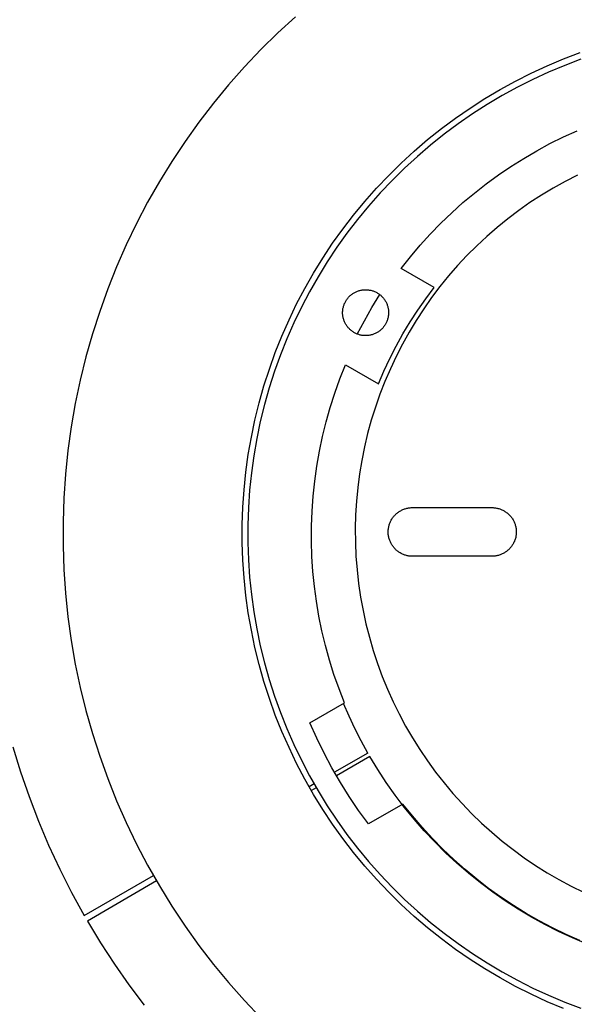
# Model space of a CAD drawing. Header units: millimetres. Extents: x 5973 to 8465, y 6091 to 7660.
# Tile 6 of 20: x 6471 to 6534, y 7240 to 7351. Entities that reach past the tile are written whole.
import ezdxf

# ---------------------------------------------------------------- set-up
doc = ezdxf.new("R2010")
doc.units = ezdxf.units.MM
doc.layers.add('Make2D$Visible$Curvas', color=7, linetype='Continuous')

msp = doc.modelspace()

# ---------------------------------------------------------------- linework, layer by layer
at = {"layer": 'Make2D$Visible$Curvas', "color": 7, "lineweight": -3, "true_color": 0xffffff}
for p, q in [((6502.13, 7351.5), (6500.15, 7349.68)), ((6500.15, 7349.68), (6498.22, 7347.79)), ((6498.22, 7347.79), (6496.37, 7345.83)), ((6532.49, 7346.74), (6534.35, 7347.45)), ((6530.64, 7345.97), (6532.49, 7346.74)), ((6534.45, 7346.7), (6532.61, 7346)), ((6496.37, 7345.83), (6494.58, 7343.81)), ((6527.05, 7344.24), (6528.83, 7345.13)), ((6528.83, 7345.13), (6530.64, 7345.97)), ((6530.79, 7345.24), (6529.01, 7344.42)), ((6532.61, 7346), (6530.79, 7345.24)), ((6525.3, 7343.28), (6527.05, 7344.24)), ((6529.01, 7344.42), (6527.25, 7343.53)), ((6494.58, 7343.81), (6492.86, 7341.74)), ((6523.58, 7342.26), (6525.3, 7343.28)), ((6527.25, 7343.53), (6525.52, 7342.59)), ((6492.86, 7341.74), (6491.22, 7339.6)), ((6521.9, 7341.18), (6523.58, 7342.26)), ((6525.52, 7342.59), (6523.83, 7341.58)), ((6520.26, 7340.05), (6521.9, 7341.18)), ((6523.83, 7341.58), (6522.17, 7340.52)), ((6491.22, 7339.6), (6489.65, 7337.41)), ((6518.66, 7338.86), (6520.26, 7340.05)), ((6522.17, 7340.52), (6520.55, 7339.4)), ((6517.1, 7337.62), (6518.66, 7338.86)), ((6520.55, 7339.4), (6518.97, 7338.23)), ((6532.47, 7337.92), (6534.02, 7338.62)), ((6489.65, 7337.41), (6488.16, 7335.16)), ((6515.58, 7336.32), (6517.1, 7337.62)), ((6518.97, 7338.23), (6517.43, 7337)), ((6530.94, 7337.16), (6532.47, 7337.92)), ((6514.11, 7334.97), (6515.58, 7336.32)), ((6517.43, 7337), (6515.94, 7335.72)), ((6527.97, 7335.5), (6529.44, 7336.36)), ((6529.44, 7336.36), (6530.94, 7337.16)), ((6488.16, 7335.16), (6486.74, 7332.87)), ((6515.94, 7335.72), (6514.49, 7334.39)), ((6526.52, 7334.59), (6527.97, 7335.5)), ((6512.69, 7333.57), (6514.11, 7334.97)), ((6514.49, 7334.39), (6513.08, 7333.01)), ((6525.11, 7333.64), (6526.52, 7334.59)), ((6486.74, 7332.87), (6485.41, 7330.53)), ((6511.31, 7332.13), (6512.69, 7333.57)), ((6513.08, 7333.01), (6511.73, 7331.59)), ((6523.73, 7332.63), (6525.11, 7333.64)), ((6509.99, 7330.63), (6511.31, 7332.13)), ((6522.39, 7331.58), (6523.73, 7332.63)), ((6508.72, 7329.09), (6509.99, 7330.63)), ((6511.73, 7331.59), (6510.42, 7330.11)), ((6521.08, 7330.49), (6522.39, 7331.58)), ((6485.41, 7330.53), (6484.16, 7328.14)), ((6510.42, 7330.11), (6509.17, 7328.6)), ((6519.82, 7329.35), (6521.08, 7330.49)), ((6507.5, 7327.51), (6508.72, 7329.09)), ((6509.17, 7328.6), (6507.97, 7327.04)), ((6518.59, 7328.16), (6519.82, 7329.35)), ((6484.16, 7328.14), (6482.99, 7325.71)), ((6506.34, 7325.89), (6507.5, 7327.51)), ((6517.4, 7326.94), (6518.59, 7328.16)), ((6507.97, 7327.04), (6506.82, 7325.44)), ((6516.26, 7325.68), (6517.4, 7326.94)), ((6482.99, 7325.71), (6481.9, 7323.24)), ((6505.23, 7324.23), (6506.34, 7325.89)), ((6506.82, 7325.44), (6505.73, 7323.8)), ((6515.16, 7324.37), (6516.26, 7325.68)), ((6504.19, 7322.53), (6505.23, 7324.23)), ((6514.1, 7323.04), (6515.16, 7324.37)), ((6481.9, 7323.24), (6480.9, 7320.74)), ((6505.73, 7323.8), (6504.7, 7322.12)), ((6517.83, 7320.88), (6514.1, 7323.04)), ((6503.2, 7320.79), (6504.19, 7322.53)), ((6504.7, 7322.12), (6503.73, 7320.41)), ((6480.9, 7320.74), (6479.99, 7318.2)), ((6502.27, 7319.03), (6503.2, 7320.79)), ((6509.18, 7320.49), (6509.26, 7320.52)), ((6509.26, 7320.52), (6509.35, 7320.54)), ((6509.35, 7320.54), (6509.43, 7320.57)), ((6509.43, 7320.57), (6509.52, 7320.59)), ((6509.52, 7320.59), (6509.61, 7320.61)), ((6509.61, 7320.61), (6509.7, 7320.62)), ((6509.7, 7320.62), (6509.79, 7320.63)), ((6509.79, 7320.63), (6509.88, 7320.64)), ((6509.88, 7320.64), (6509.97, 7320.65)), ((6509.97, 7320.65), (6510.06, 7320.65)), ((6510.06, 7320.65), (6510.15, 7320.65)), ((6510.15, 7320.65), (6510.23, 7320.64)), ((6510.23, 7320.64), (6510.32, 7320.64)), ((6510.32, 7320.64), (6510.41, 7320.63)), ((6510.41, 7320.63), (6510.5, 7320.61)), ((6510.5, 7320.61), (6510.59, 7320.6)), ((6510.59, 7320.6), (6510.68, 7320.58)), ((6510.68, 7320.58), (6510.77, 7320.56)), ((6510.77, 7320.56), (6510.85, 7320.53)), ((6510.85, 7320.53), (6510.94, 7320.5)), ((6516.88, 7319.62), (6517.83, 7320.88)), ((6503.73, 7320.41), (6502.81, 7318.67)), ((6507.83, 7319.36), (6507.88, 7319.43)), ((6507.88, 7319.43), (6507.93, 7319.51)), ((6507.93, 7319.51), (6507.98, 7319.58)), ((6507.98, 7319.58), (6508.03, 7319.65)), ((6508.03, 7319.65), (6508.09, 7319.72)), ((6508.09, 7319.72), (6508.15, 7319.79)), ((6508.15, 7319.79), (6508.21, 7319.86)), ((6508.21, 7319.86), (6508.27, 7319.92)), ((6508.27, 7319.92), (6508.34, 7319.98)), ((6508.34, 7319.98), (6508.4, 7320.04)), ((6508.4, 7320.04), (6508.47, 7320.1)), ((6508.47, 7320.1), (6508.55, 7320.15)), ((6508.55, 7320.15), (6508.62, 7320.2)), ((6508.62, 7320.2), (6508.69, 7320.25)), ((6508.69, 7320.25), (6508.77, 7320.3)), ((6508.77, 7320.3), (6508.85, 7320.34)), ((6508.85, 7320.34), (6508.93, 7320.38)), ((6508.93, 7320.38), (6509.01, 7320.42)), ((6509.01, 7320.42), (6509.09, 7320.46)), ((6509.09, 7320.46), (6509.18, 7320.49)), ((6510.79, 7318.63), (6511.69, 7320.09)), ((6510.94, 7320.5), (6511.02, 7320.47)), ((6511.02, 7320.47), (6511.1, 7320.44)), ((6511.1, 7320.44), (6511.19, 7320.4)), ((6511.19, 7320.4), (6511.27, 7320.36)), ((6511.27, 7320.36), (6511.35, 7320.32)), ((6511.35, 7320.32), (6511.42, 7320.27)), ((6511.42, 7320.27), (6511.5, 7320.23)), ((6511.5, 7320.23), (6511.57, 7320.18)), ((6511.57, 7320.18), (6511.65, 7320.12)), ((6511.65, 7320.12), (6511.72, 7320.07)), ((6511.72, 7320.07), (6511.79, 7320.01)), ((6511.79, 7320.01), (6511.85, 7319.95)), ((6511.85, 7319.95), (6511.92, 7319.89)), ((6511.92, 7319.89), (6511.98, 7319.82)), ((6511.98, 7319.82), (6512.04, 7319.76)), ((6512.04, 7319.76), (6512.1, 7319.69)), ((6512.1, 7319.69), (6512.15, 7319.62)), ((6512.15, 7319.62), (6512.2, 7319.54)), ((6512.2, 7319.54), (6512.26, 7319.47)), ((6512.26, 7319.47), (6512.3, 7319.39)), ((6515.98, 7318.33), (6516.88, 7319.62)), ((6501.41, 7317.23), (6502.27, 7319.03)), ((6502.81, 7318.67), (6501.96, 7316.9)), ((6507.49, 7318.34), (6507.51, 7318.43)), ((6507.49, 7318.25), (6507.49, 7318.34)), ((6507.51, 7318.43), (6507.52, 7318.52)), ((6507.52, 7318.52), (6507.54, 7318.61)), ((6507.54, 7318.61), (6507.56, 7318.69)), ((6507.56, 7318.69), (6507.58, 7318.78)), ((6507.58, 7318.78), (6507.61, 7318.87)), ((6507.61, 7318.87), (6507.64, 7318.95)), ((6507.64, 7318.95), (6507.67, 7319.03)), ((6507.67, 7319.03), (6507.71, 7319.12)), ((6507.71, 7319.12), (6507.75, 7319.2)), ((6507.75, 7319.2), (6507.79, 7319.28)), ((6507.79, 7319.28), (6507.83, 7319.36)), ((6509.94, 7317.14), (6510.79, 7318.63)), ((6512.3, 7319.39), (6512.35, 7319.32)), ((6512.35, 7319.32), (6512.39, 7319.24)), ((6512.39, 7319.24), (6512.43, 7319.16)), ((6512.43, 7319.16), (6512.47, 7319.08)), ((6512.47, 7319.08), (6512.5, 7318.99)), ((6512.5, 7318.99), (6512.53, 7318.91)), ((6512.53, 7318.91), (6512.56, 7318.82)), ((6512.56, 7318.82), (6512.59, 7318.74)), ((6512.59, 7318.74), (6512.61, 7318.65)), ((6512.61, 7318.65), (6512.63, 7318.56)), ((6512.63, 7318.56), (6512.64, 7318.47)), ((6512.64, 7318.47), (6512.66, 7318.39)), ((6512.66, 7318.39), (6512.67, 7318.3)), ((6512.67, 7318.3), (6512.67, 7318.21)), ((6515.12, 7317), (6515.98, 7318.33)), ((6479.99, 7318.2), (6479.17, 7315.64)), ((6500.6, 7315.4), (6501.41, 7317.23)), ((6507.48, 7318.16), (6507.49, 7318.25)), ((6507.48, 7318.07), (6507.48, 7318.16)), ((6507.48, 7317.98), (6507.48, 7318.07)), ((6507.48, 7317.89), (6507.48, 7317.98)), ((6507.49, 7317.8), (6507.48, 7317.89)), ((6507.5, 7317.71), (6507.49, 7317.8)), ((6507.51, 7317.63), (6507.5, 7317.71)), ((6507.53, 7317.54), (6507.51, 7317.63)), ((6507.55, 7317.45), (6507.53, 7317.54)), ((6507.57, 7317.36), (6507.55, 7317.45)), ((6507.6, 7317.28), (6507.57, 7317.36)), ((6507.62, 7317.19), (6507.6, 7317.28)), ((6507.66, 7317.11), (6507.62, 7317.19)), ((6512.55, 7317.23), (6512.52, 7317.15)), ((6512.57, 7317.32), (6512.55, 7317.23)), ((6512.6, 7317.41), (6512.57, 7317.32)), ((6512.62, 7317.49), (6512.6, 7317.41)), ((6512.64, 7317.58), (6512.62, 7317.49)), ((6512.65, 7317.67), (6512.64, 7317.58)), ((6512.66, 7317.76), (6512.65, 7317.67)), ((6512.67, 7317.85), (6512.66, 7317.76)), ((6512.67, 7318.21), (6512.68, 7318.12)), ((6512.68, 7317.94), (6512.67, 7317.85)), ((6512.68, 7318.12), (6512.68, 7318.03)), ((6512.68, 7318.03), (6512.68, 7317.94)), ((6501.96, 7316.9), (6501.16, 7315.1)), ((6507.69, 7317.02), (6507.66, 7317.11)), ((6507.73, 7316.94), (6507.69, 7317.02)), ((6507.77, 7316.86), (6507.73, 7316.94)), ((6507.81, 7316.78), (6507.77, 7316.86)), ((6507.85, 7316.7), (6507.81, 7316.78)), ((6507.9, 7316.63), (6507.85, 7316.7)), ((6507.95, 7316.55), (6507.9, 7316.63)), ((6508, 7316.48), (6507.95, 7316.55)), ((6508.06, 7316.41), (6508, 7316.48)), ((6508.12, 7316.34), (6508.06, 7316.41)), ((6508.18, 7316.28), (6508.12, 7316.34)), ((6508.24, 7316.21), (6508.18, 7316.28)), ((6508.3, 7316.15), (6508.24, 7316.21)), ((6508.37, 7316.09), (6508.3, 7316.15)), ((6508.44, 7316.03), (6508.37, 7316.09)), ((6509.14, 7315.63), (6509.94, 7317.14)), ((6511.75, 7316.06), (6511.68, 7316)), ((6511.82, 7316.12), (6511.75, 7316.06)), ((6511.88, 7316.18), (6511.82, 7316.12)), ((6511.95, 7316.24), (6511.88, 7316.18)), ((6512.01, 7316.31), (6511.95, 7316.24)), ((6512.07, 7316.38), (6512.01, 7316.31)), ((6512.12, 7316.45), (6512.07, 7316.38)), ((6512.18, 7316.52), (6512.12, 7316.45)), ((6512.23, 7316.59), (6512.18, 7316.52)), ((6512.28, 7316.67), (6512.23, 7316.59)), ((6512.33, 7316.74), (6512.28, 7316.67)), ((6512.37, 7316.82), (6512.33, 7316.74)), ((6512.41, 7316.9), (6512.37, 7316.82)), ((6512.45, 7316.98), (6512.41, 7316.9)), ((6512.48, 7317.06), (6512.45, 7316.98)), ((6512.52, 7317.15), (6512.48, 7317.06)), ((6514.31, 7315.65), (6515.12, 7317)), ((6479.17, 7315.64), (6478.43, 7313.04)), ((6499.86, 7313.55), (6500.6, 7315.4)), ((6501.16, 7315.1), (6500.44, 7313.27)), ((6508.51, 7315.98), (6508.44, 7316.03)), ((6508.58, 7315.92), (6508.51, 7315.98)), ((6508.66, 7315.87), (6508.58, 7315.92)), ((6508.73, 7315.82), (6508.66, 7315.87)), ((6508.81, 7315.78), (6508.73, 7315.82)), ((6508.89, 7315.74), (6508.81, 7315.78)), ((6508.97, 7315.7), (6508.89, 7315.74)), ((6509.05, 7315.66), (6508.97, 7315.7)), ((6509.14, 7315.63), (6509.05, 7315.66)), ((6509.22, 7315.6), (6509.14, 7315.63)), ((6509.3, 7315.57), (6509.22, 7315.6)), ((6509.39, 7315.54), (6509.3, 7315.57)), ((6509.48, 7315.52), (6509.39, 7315.54)), ((6509.57, 7315.5), (6509.48, 7315.52)), ((6509.65, 7315.48), (6509.57, 7315.5)), ((6509.74, 7315.47), (6509.65, 7315.48)), ((6509.83, 7315.46), (6509.74, 7315.47)), ((6509.92, 7315.45), (6509.83, 7315.46)), ((6510.01, 7315.45), (6509.92, 7315.45)), ((6510.1, 7315.45), (6510.01, 7315.45)), ((6510.19, 7315.45), (6510.1, 7315.45)), ((6510.28, 7315.46), (6510.19, 7315.45)), ((6510.37, 7315.47), (6510.28, 7315.46)), ((6510.46, 7315.48), (6510.37, 7315.47)), ((6510.55, 7315.49), (6510.46, 7315.48)), ((6510.63, 7315.51), (6510.55, 7315.49)), ((6510.72, 7315.53), (6510.63, 7315.51)), ((6510.81, 7315.55), (6510.72, 7315.53)), ((6510.89, 7315.58), (6510.81, 7315.55)), ((6510.98, 7315.61), (6510.89, 7315.58)), ((6511.06, 7315.64), (6510.98, 7315.61)), ((6511.15, 7315.68), (6511.06, 7315.64)), ((6511.23, 7315.72), (6511.15, 7315.68)), ((6511.31, 7315.76), (6511.23, 7315.72)), ((6511.38, 7315.8), (6511.31, 7315.76)), ((6511.46, 7315.85), (6511.38, 7315.8)), ((6511.54, 7315.9), (6511.46, 7315.85)), ((6511.61, 7315.95), (6511.54, 7315.9)), ((6511.68, 7316), (6511.61, 7315.95)), ((6513.54, 7314.27), (6514.31, 7315.65)), ((6512.83, 7312.87), (6513.54, 7314.27)), ((6478.43, 7313.04), (6477.79, 7310.43)), ((6499.19, 7311.67), (6499.86, 7313.55)), ((6500.44, 7313.27), (6499.77, 7311.42)), ((6512.16, 7311.44), (6512.83, 7312.87)), ((6498.58, 7309.77), (6499.19, 7311.67)), ((6507.18, 7310.56), (6507.81, 7312.14)), ((6507.81, 7312.14), (6511.54, 7309.99)), ((6499.77, 7311.42), (6499.17, 7309.54)), ((6506.6, 7308.95), (6507.18, 7310.56)), ((6511.54, 7309.99), (6512.16, 7311.44)), ((6477.79, 7310.43), (6477.23, 7307.79)), ((6498.03, 7307.85), (6498.58, 7309.77)), ((6499.17, 7309.54), (6498.63, 7307.65)), ((6506.08, 7307.33), (6506.6, 7308.95)), ((6477.23, 7307.79), (6476.77, 7305.13)), ((6497.56, 7305.91), (6498.03, 7307.85)), ((6498.63, 7307.65), (6498.16, 7305.74)), ((6505.62, 7305.69), (6506.08, 7307.33)), ((6476.77, 7305.13), (6476.4, 7302.46)), ((6497.15, 7303.96), (6497.56, 7305.91)), ((6498.16, 7305.74), (6497.76, 7303.81)), ((6505.21, 7304.03), (6505.62, 7305.69)), ((6496.8, 7302), (6497.15, 7303.96)), ((6497.76, 7303.81), (6497.42, 7301.87)), ((6504.85, 7302.37), (6505.21, 7304.03)), ((6476.4, 7302.46), (6476.12, 7299.78)), ((6496.53, 7300.02), (6496.8, 7302)), ((6497.42, 7301.87), (6497.15, 7299.92)), ((6504.56, 7300.69), (6504.85, 7302.37)), ((6504.32, 7299), (6504.56, 7300.69)), ((6476.12, 7299.78), (6475.93, 7297.09)), ((6496.32, 7298.03), (6496.53, 7300.02)), ((6497.15, 7299.92), (6496.94, 7297.97)), ((6504.14, 7297.31), (6504.32, 7299)), ((6496.18, 7296.04), (6496.32, 7298.03)), ((6496.94, 7297.97), (6496.81, 7296)), ((6504.02, 7295.6), (6504.14, 7297.31)), ((6475.93, 7297.09), (6475.84, 7294.4)), ((6496.11, 7294.05), (6496.18, 7296.04)), ((6496.81, 7296), (6496.74, 7294.03)), ((6503.95, 7293.9), (6504.02, 7295.6)), ((6475.84, 7294.4), (6475.84, 7291.7)), ((6496.11, 7292.05), (6496.11, 7294.05)), ((6496.74, 7294.03), (6496.74, 7292.07)), ((6503.95, 7292.2), (6503.95, 7293.9)), ((6475.84, 7291.7), (6475.93, 7289.01)), ((6496.18, 7290.06), (6496.11, 7292.05)), ((6496.74, 7292.07), (6496.81, 7290.1)), ((6504, 7290.49), (6503.95, 7292.2)), ((6504.11, 7288.79), (6504, 7290.49)), ((6496.32, 7288.07), (6496.18, 7290.06)), ((6496.81, 7290.1), (6496.94, 7288.14)), ((6475.93, 7289.01), (6476.12, 7286.32)), ((6504.28, 7287.1), (6504.11, 7288.79)), ((6496.53, 7286.08), (6496.32, 7288.07)), ((6496.94, 7288.14), (6497.15, 7286.18)), ((6476.12, 7286.32), (6476.4, 7283.64)), ((6496.8, 7284.11), (6496.53, 7286.08)), ((6497.15, 7286.18), (6497.42, 7284.23)), ((6504.51, 7285.41), (6504.28, 7287.1)), ((6504.79, 7283.73), (6504.51, 7285.41)), ((6497.15, 7282.14), (6496.8, 7284.11)), ((6497.42, 7284.23), (6497.76, 7282.29)), ((6476.4, 7283.64), (6476.77, 7280.97)), ((6505.14, 7282.06), (6504.79, 7283.73)), ((6497.56, 7280.19), (6497.15, 7282.14)), ((6497.76, 7282.29), (6498.16, 7280.36)), ((6505.54, 7280.4), (6505.14, 7282.06)), ((6476.77, 7280.97), (6477.23, 7278.31)), ((6498.03, 7278.25), (6497.56, 7280.19)), ((6498.16, 7280.36), (6498.63, 7278.45)), ((6505.99, 7278.76), (6505.54, 7280.4)), ((6477.23, 7278.31), (6477.79, 7275.67)), ((6498.58, 7276.33), (6498.03, 7278.25)), ((6498.63, 7278.45), (6499.17, 7276.56)), ((6506.5, 7277.13), (6505.99, 7278.76)), ((6507.07, 7275.52), (6506.5, 7277.13)), ((6499.19, 7274.43), (6498.58, 7276.33)), ((6499.17, 7276.56), (6499.77, 7274.69)), ((6477.79, 7275.67), (6478.43, 7273.06)), ((6507.69, 7273.94), (6507.07, 7275.52)), ((6499.86, 7272.55), (6499.19, 7274.43)), ((6499.77, 7274.69), (6500.44, 7272.83)), ((6503.78, 7271.68), (6507.69, 7273.94)), ((6508.2, 7272.43), (6507.57, 7273.87)), ((6478.43, 7273.06), (6479.17, 7270.46)), ((6500.44, 7272.83), (6501.16, 7271.01)), ((6500.6, 7270.7), (6499.86, 7272.55)), ((6504.55, 7269.95), (6503.78, 7271.68)), ((6508.87, 7271.02), (6508.2, 7272.43)), ((6479.17, 7270.46), (6479.99, 7267.9)), ((6501.41, 7268.87), (6500.6, 7270.7)), ((6501.16, 7271.01), (6501.96, 7269.2)), ((6509.58, 7269.62), (6508.87, 7271.02)), ((6505.38, 7268.24), (6504.55, 7269.95)), ((6510.33, 7268.25), (6509.58, 7269.62)), ((6470.17, 7268.96), (6471.04, 7266.13)), ((6502.27, 7267.07), (6501.41, 7268.87)), ((6501.96, 7269.2), (6502.81, 7267.43)), ((6506.27, 7266.57), (6505.38, 7268.24)), ((6510.33, 7268.25), (6506.54, 7266.09)), ((6479.99, 7267.9), (6480.9, 7265.36)), ((6503.2, 7265.31), (6502.27, 7267.07)), ((6502.81, 7267.43), (6503.73, 7265.69)), ((6510.56, 7267.86), (6506.79, 7265.67)), ((6511.46, 7266.38), (6510.56, 7267.86)), ((6471.04, 7266.13), (6472, 7263.33)), ((6507.22, 7264.93), (6506.27, 7266.57)), ((6512.41, 7264.92), (6511.46, 7266.38)), ((6480.9, 7265.36), (6481.9, 7262.86)), ((6504.19, 7263.57), (6503.2, 7265.31)), ((6503.73, 7265.69), (6504.7, 7263.98)), ((6508.22, 7263.33), (6507.22, 7264.93)), ((6513.41, 7263.5), (6512.41, 7264.92)), ((6504.24, 7264.77), (6503.68, 7264.45)), ((6504.5, 7264.33), (6503.94, 7264)), ((6504.7, 7263.98), (6505.73, 7262.3)), ((6472, 7263.33), (6473.06, 7260.56)), ((6481.9, 7262.86), (6482.99, 7260.39)), ((6505.23, 7261.87), (6504.19, 7263.57)), ((6509.28, 7261.76), (6508.22, 7263.33)), ((6514.46, 7262.12), (6513.41, 7263.5)), ((6506.34, 7260.21), (6505.23, 7261.87)), ((6505.73, 7262.3), (6506.82, 7260.66)), ((6510.39, 7260.23), (6509.28, 7261.76)), ((6514.3, 7262.49), (6510.39, 7260.23)), ((6515.37, 7261.15), (6514.3, 7262.49)), ((6515.56, 7260.77), (6514.46, 7262.12)), ((6473.06, 7260.56), (6474.21, 7257.83)), ((6482.99, 7260.39), (6484.16, 7257.96)), ((6506.82, 7260.66), (6507.97, 7259.06)), ((6516.48, 7259.86), (6515.37, 7261.15)), ((6516.71, 7259.47), (6515.56, 7260.77)), ((6507.5, 7258.59), (6506.34, 7260.21)), ((6517.63, 7258.6), (6516.48, 7259.86)), ((6517.9, 7258.2), (6516.71, 7259.47)), ((6508.72, 7257.01), (6507.5, 7258.59)), ((6507.97, 7259.06), (6509.17, 7257.5)), ((6518.82, 7257.39), (6517.63, 7258.6)), ((6519.13, 7256.98), (6517.9, 7258.2)), ((6474.21, 7257.83), (6475.46, 7255.14)), ((6484.16, 7257.96), (6485.41, 7255.57)), ((6509.17, 7257.5), (6510.42, 7255.99)), ((6520.06, 7256.21), (6518.82, 7257.39)), ((6509.99, 7255.47), (6508.72, 7257.01)), ((6510.42, 7255.99), (6511.73, 7254.51)), ((6520.4, 7255.8), (6519.13, 7256.98)), ((6521.33, 7255.08), (6520.06, 7256.21)), ((6475.46, 7255.14), (6476.8, 7252.5)), ((6485.41, 7255.57), (6486.74, 7253.23)), ((6511.31, 7253.98), (6509.99, 7255.47)), ((6521.72, 7254.66), (6520.4, 7255.8)), ((6522.65, 7253.99), (6521.33, 7255.08)), ((6478.22, 7249.9), (6486.07, 7254.39)), ((6486.42, 7253.79), (6478.61, 7249.23)), ((6512.69, 7252.53), (6511.31, 7253.98)), ((6511.73, 7254.51), (6513.08, 7253.09)), ((6523.07, 7253.57), (6521.72, 7254.66)), ((6524, 7252.95), (6522.65, 7253.99)), ((6486.74, 7253.23), (6488.16, 7250.94)), ((6513.08, 7253.09), (6514.49, 7251.71)), ((6524.46, 7252.53), (6523.07, 7253.57)), ((6525.38, 7251.96), (6524, 7252.95)), ((6476.8, 7252.5), (6478.22, 7249.9)), ((6514.11, 7251.13), (6512.69, 7252.53)), ((6514.49, 7251.71), (6515.94, 7250.38)), ((6525.89, 7251.53), (6524.46, 7252.53)), ((6526.8, 7251.01), (6525.38, 7251.96)), ((6527.35, 7250.59), (6525.89, 7251.53)), ((6488.16, 7250.94), (6489.65, 7248.69)), ((6515.58, 7249.78), (6514.11, 7251.13)), ((6515.94, 7250.38), (6517.43, 7249.1)), ((6528.25, 7250.11), (6526.8, 7251.01)), ((6528.84, 7249.7), (6527.35, 7250.59)), ((6517.1, 7248.48), (6515.58, 7249.78)), ((6529.73, 7249.27), (6528.25, 7250.11)), ((6530.36, 7248.86), (6528.84, 7249.7)), ((6531.23, 7248.47), (6529.73, 7249.27)), ((6478.61, 7249.23), (6480.09, 7246.78)), ((6489.65, 7248.69), (6491.22, 7246.5)), ((6518.66, 7247.24), (6517.1, 7248.48)), ((6517.43, 7249.1), (6518.97, 7247.87)), ((6531.91, 7248.07), (6530.36, 7248.86)), ((6532.77, 7247.73), (6531.23, 7248.47)), ((6520.26, 7246.05), (6518.66, 7247.24)), ((6518.97, 7247.87), (6520.55, 7246.7)), ((6533.49, 7247.34), (6531.91, 7248.07)), ((6534.32, 7247.04), (6532.77, 7247.73)), ((6535.09, 7246.67), (6533.49, 7247.34)), ((6480.09, 7246.78), (6481.66, 7244.38)), ((6491.22, 7246.5), (6492.86, 7244.36)), ((6521.9, 7244.92), (6520.26, 7246.05)), ((6520.55, 7246.7), (6522.17, 7245.58)), ((6523.58, 7243.84), (6521.9, 7244.92)), ((6522.17, 7245.58), (6523.83, 7244.52)), ((6481.66, 7244.38), (6483.3, 7242.03)), ((6492.86, 7244.36), (6494.58, 7242.29)), ((6525.3, 7242.82), (6523.58, 7243.84)), ((6523.83, 7244.52), (6525.52, 7243.51)), ((6527.05, 7241.86), (6525.3, 7242.82)), ((6525.52, 7243.51), (6527.25, 7242.57)), ((6483.3, 7242.03), (6485.02, 7239.73)), ((6494.58, 7242.29), (6496.37, 7240.27)), ((6528.83, 7240.97), (6527.05, 7241.86)), ((6527.25, 7242.57), (6529.01, 7241.68)), ((6529.01, 7241.68), (6530.79, 7240.86)), ((6530.64, 7240.13), (6528.83, 7240.97)), ((6530.79, 7240.86), (6532.61, 7240.1)), ((6496.37, 7240.27), (6498.22, 7238.31)), ((6532.49, 7239.36), (6530.64, 7240.13)), ((6532.61, 7240.1), (6534.45, 7239.4))]:
    msp.add_line(p, q, dxfattribs=at)
at = {"layer": 'Make2D$Visible$Curvas', "color": 7, "lineweight": -3, "true_color": 0xf4f4f4}
for p, q in [((6532.66, 7332.9), (6531.31, 7332.14)), ((6534.04, 7333.61), (6532.66, 7332.9)), ((6531.31, 7332.14), (6529.98, 7331.34)), ((6529.98, 7331.34), (6528.68, 7330.49)), ((6527.4, 7329.59), (6526.16, 7328.66)), ((6528.68, 7330.49), (6527.4, 7329.59)), ((6526.16, 7328.66), (6524.96, 7327.68)), ((6524.96, 7327.68), (6523.79, 7326.66)), ((6523.79, 7326.66), (6522.65, 7325.6)), ((6522.65, 7325.6), (6521.55, 7324.5)), ((6521.55, 7324.5), (6520.49, 7323.37)), ((6520.49, 7323.37), (6519.47, 7322.2)), ((6519.47, 7322.2), (6518.49, 7320.99)), ((6518.49, 7320.99), (6517.55, 7319.75)), ((6517.55, 7319.75), (6516.66, 7318.48)), ((6516.66, 7318.48), (6515.81, 7317.18)), ((6515.81, 7317.18), (6515.01, 7315.85)), ((6515.01, 7315.85), (6514.25, 7314.49)), ((6514.25, 7314.49), (6513.54, 7313.11)), ((6513.54, 7313.11), (6512.88, 7311.71)), ((6512.88, 7311.71), (6512.26, 7310.28)), ((6512.26, 7310.28), (6511.7, 7308.83)), ((6511.7, 7308.83), (6511.19, 7307.37)), ((6511.19, 7307.37), (6510.72, 7305.88)), ((6510.72, 7305.88), (6510.31, 7304.38)), ((6510.31, 7304.38), (6509.95, 7302.87)), ((6509.95, 7302.87), (6509.65, 7301.35)), ((6509.65, 7301.35), (6509.39, 7299.82)), ((6509.39, 7299.82), (6509.19, 7298.28)), ((6509.19, 7298.28), (6509.04, 7296.73)), ((6509.04, 7296.73), (6508.95, 7295.18)), ((6508.95, 7295.18), (6508.91, 7293.63)), ((6513.14, 7294.84), (6513.19, 7294.91)), ((6513.19, 7294.91), (6513.25, 7294.99)), ((6513.25, 7294.99), (6513.31, 7295.06)), ((6513.31, 7295.06), (6513.38, 7295.13)), ((6513.38, 7295.13), (6513.44, 7295.2)), ((6513.44, 7295.2), (6513.51, 7295.26)), ((6513.51, 7295.26), (6513.58, 7295.33)), ((6513.58, 7295.33), (6513.65, 7295.39)), ((6513.65, 7295.39), (6513.73, 7295.45)), ((6513.73, 7295.45), (6513.81, 7295.5)), ((6513.81, 7295.5), (6513.88, 7295.56)), ((6513.88, 7295.56), (6513.96, 7295.61)), ((6513.96, 7295.61), (6514.05, 7295.65)), ((6514.05, 7295.65), (6514.13, 7295.7)), ((6514.13, 7295.7), (6514.22, 7295.74)), ((6514.22, 7295.74), (6514.3, 7295.78)), ((6514.3, 7295.78), (6514.39, 7295.82)), ((6514.39, 7295.82), (6514.48, 7295.85)), ((6514.48, 7295.85), (6514.57, 7295.88)), ((6514.57, 7295.88), (6514.66, 7295.91)), ((6514.66, 7295.91), (6514.75, 7295.93)), ((6514.75, 7295.93), (6514.85, 7295.95)), ((6514.85, 7295.95), (6514.94, 7295.97)), ((6514.94, 7295.97), (6515.03, 7295.98)), ((6515.03, 7295.98), (6515.13, 7295.99)), ((6515.13, 7295.99), (6515.22, 7296)), ((6515.22, 7296), (6515.32, 7296)), ((6515.32, 7296), (6515.41, 7296)), ((6515.41, 7296), (6524.41, 7296)), ((6524.41, 7296), (6524.5, 7296)), ((6524.5, 7296), (6524.6, 7295.99)), ((6524.6, 7295.99), (6524.69, 7295.99)), ((6524.69, 7295.99), (6524.78, 7295.97)), ((6524.78, 7295.97), (6524.88, 7295.96)), ((6524.88, 7295.96), (6524.97, 7295.94)), ((6524.97, 7295.94), (6525.06, 7295.92)), ((6525.06, 7295.92), (6525.15, 7295.89)), ((6525.15, 7295.89), (6525.25, 7295.86)), ((6525.25, 7295.86), (6525.33, 7295.83)), ((6525.33, 7295.83), (6525.42, 7295.8)), ((6525.42, 7295.8), (6525.51, 7295.76)), ((6525.51, 7295.76), (6525.6, 7295.72)), ((6525.6, 7295.72), (6525.68, 7295.68)), ((6525.68, 7295.68), (6525.76, 7295.63)), ((6525.76, 7295.63), (6525.84, 7295.58)), ((6525.84, 7295.58), (6525.92, 7295.53)), ((6525.92, 7295.53), (6526, 7295.47)), ((6526, 7295.47), (6526.08, 7295.42)), ((6526.08, 7295.42), (6526.15, 7295.36)), ((6526.15, 7295.36), (6526.22, 7295.3)), ((6526.22, 7295.3), (6526.29, 7295.23)), ((6526.29, 7295.23), (6526.36, 7295.16)), ((6526.36, 7295.16), (6526.42, 7295.09)), ((6526.42, 7295.09), (6526.49, 7295.02)), ((6526.49, 7295.02), (6526.55, 7294.95)), ((6526.55, 7294.95), (6526.6, 7294.87)), ((6512.67, 7293.7), (6512.69, 7293.8)), ((6512.69, 7293.8), (6512.71, 7293.89)), ((6512.71, 7293.89), (6512.74, 7293.98)), ((6512.74, 7293.98), (6512.76, 7294.07)), ((6512.76, 7294.07), (6512.79, 7294.16)), ((6512.79, 7294.16), (6512.82, 7294.25)), ((6512.82, 7294.25), (6512.86, 7294.34)), ((6512.86, 7294.34), (6512.9, 7294.43)), ((6512.9, 7294.43), (6512.94, 7294.51)), ((6512.94, 7294.51), (6512.99, 7294.59)), ((6512.99, 7294.59), (6513.03, 7294.68)), ((6513.03, 7294.68), (6513.08, 7294.76)), ((6513.08, 7294.76), (6513.14, 7294.84)), ((6526.6, 7294.87), (6526.66, 7294.8)), ((6526.66, 7294.8), (6526.71, 7294.72)), ((6526.71, 7294.72), (6526.76, 7294.63)), ((6526.76, 7294.63), (6526.81, 7294.55)), ((6526.81, 7294.55), (6526.85, 7294.47)), ((6526.85, 7294.47), (6526.89, 7294.38)), ((6526.89, 7294.38), (6526.93, 7294.29)), ((6526.93, 7294.29), (6526.96, 7294.21)), ((6526.96, 7294.21), (6526.99, 7294.12)), ((6526.99, 7294.12), (6527.02, 7294.03)), ((6527.02, 7294.03), (6527.05, 7293.93)), ((6527.05, 7293.93), (6527.07, 7293.84)), ((6527.07, 7293.84), (6527.09, 7293.75)), ((6508.91, 7293.63), (6508.92, 7292.07)), ((6512.64, 7293.42), (6512.65, 7293.51)), ((6512.64, 7293.32), (6512.64, 7293.42)), ((6512.64, 7293.23), (6512.64, 7293.32)), ((6512.64, 7293.14), (6512.64, 7293.23)), ((6512.65, 7293.04), (6512.64, 7293.14)), ((6512.65, 7293.51), (6512.66, 7293.61)), ((6512.65, 7292.95), (6512.65, 7293.04)), ((6512.67, 7292.85), (6512.65, 7292.95)), ((6512.66, 7293.61), (6512.67, 7293.7)), ((6512.68, 7292.76), (6512.67, 7292.85)), ((6512.7, 7292.66), (6512.68, 7292.76)), ((6527.08, 7292.71), (6527.06, 7292.62)), ((6527.09, 7292.8), (6527.08, 7292.71)), ((6527.09, 7293.75), (6527.1, 7293.65)), ((6527.11, 7292.9), (6527.09, 7292.8)), ((6527.1, 7293.65), (6527.11, 7293.56)), ((6527.11, 7293.56), (6527.12, 7293.47)), ((6527.12, 7292.99), (6527.11, 7292.9)), ((6527.12, 7293.47), (6527.13, 7293.37)), ((6527.13, 7293.09), (6527.12, 7292.99)), ((6527.13, 7293.37), (6527.13, 7293.28)), ((6527.13, 7293.28), (6527.13, 7293.18)), ((6527.13, 7293.18), (6527.13, 7293.09)), ((6508.92, 7292.07), (6508.99, 7290.52)), ((6512.72, 7292.57), (6512.7, 7292.66)), ((6512.75, 7292.48), (6512.72, 7292.57)), ((6512.78, 7292.39), (6512.75, 7292.48)), ((6512.81, 7292.3), (6512.78, 7292.39)), ((6512.84, 7292.21), (6512.81, 7292.3)), ((6512.88, 7292.13), (6512.84, 7292.21)), ((6512.92, 7292.04), (6512.88, 7292.13)), ((6512.96, 7291.95), (6512.92, 7292.04)), ((6513.01, 7291.87), (6512.96, 7291.95)), ((6513.06, 7291.79), (6513.01, 7291.87)), ((6513.11, 7291.71), (6513.06, 7291.79)), ((6513.16, 7291.63), (6513.11, 7291.71)), ((6513.22, 7291.56), (6513.16, 7291.63)), ((6526.57, 7291.59), (6526.52, 7291.52)), ((6526.63, 7291.67), (6526.57, 7291.59)), ((6526.68, 7291.75), (6526.63, 7291.67)), ((6526.73, 7291.83), (6526.68, 7291.75)), ((6526.78, 7291.91), (6526.73, 7291.83)), ((6526.83, 7292), (6526.78, 7291.91)), ((6526.87, 7292.08), (6526.83, 7292)), ((6526.91, 7292.17), (6526.87, 7292.08)), ((6526.94, 7292.26), (6526.91, 7292.17)), ((6526.98, 7292.34), (6526.94, 7292.26)), ((6527.01, 7292.43), (6526.98, 7292.34)), ((6527.03, 7292.53), (6527.01, 7292.43)), ((6527.06, 7292.62), (6527.03, 7292.53)), ((6508.99, 7290.52), (6509.11, 7288.97)), ((6513.28, 7291.48), (6513.22, 7291.56)), ((6513.34, 7291.41), (6513.28, 7291.48)), ((6513.41, 7291.34), (6513.34, 7291.41)), ((6513.48, 7291.28), (6513.41, 7291.34)), ((6513.55, 7291.21), (6513.48, 7291.28)), ((6513.62, 7291.15), (6513.55, 7291.21)), ((6513.69, 7291.09), (6513.62, 7291.15)), ((6513.77, 7291.03), (6513.69, 7291.09)), ((6513.84, 7290.98), (6513.77, 7291.03)), ((6513.92, 7290.92), (6513.84, 7290.98)), ((6514, 7290.88), (6513.92, 7290.92)), ((6514.09, 7290.83), (6514, 7290.88)), ((6514.17, 7290.79), (6514.09, 7290.83)), ((6514.26, 7290.75), (6514.17, 7290.79)), ((6514.35, 7290.71), (6514.26, 7290.75)), ((6514.43, 7290.67), (6514.35, 7290.71)), ((6514.52, 7290.64), (6514.43, 7290.67)), ((6514.61, 7290.61), (6514.52, 7290.64)), ((6514.71, 7290.59), (6514.61, 7290.61)), ((6514.8, 7290.57), (6514.71, 7290.59)), ((6514.89, 7290.55), (6514.8, 7290.57)), ((6514.98, 7290.53), (6514.89, 7290.55)), ((6515.08, 7290.52), (6514.98, 7290.53)), ((6515.17, 7290.51), (6515.08, 7290.52)), ((6515.27, 7290.51), (6515.17, 7290.51)), ((6515.36, 7290.5), (6515.27, 7290.51)), ((6524.36, 7290.5), (6515.36, 7290.5)), ((6524.45, 7290.5), (6524.36, 7290.5)), ((6524.55, 7290.51), (6524.45, 7290.5)), ((6524.64, 7290.52), (6524.55, 7290.51)), ((6524.74, 7290.53), (6524.64, 7290.52)), ((6524.83, 7290.54), (6524.74, 7290.53)), ((6524.92, 7290.56), (6524.83, 7290.54)), ((6525.02, 7290.58), (6524.92, 7290.56)), ((6525.11, 7290.6), (6525.02, 7290.58)), ((6525.2, 7290.63), (6525.11, 7290.6)), ((6525.29, 7290.66), (6525.2, 7290.63)), ((6525.38, 7290.69), (6525.29, 7290.66)), ((6525.47, 7290.73), (6525.38, 7290.69)), ((6525.55, 7290.76), (6525.47, 7290.73)), ((6525.64, 7290.81), (6525.55, 7290.76)), ((6525.72, 7290.85), (6525.64, 7290.81)), ((6525.8, 7290.9), (6525.72, 7290.85)), ((6525.88, 7290.95), (6525.8, 7290.9)), ((6525.96, 7291), (6525.88, 7290.95)), ((6526.04, 7291.06), (6525.96, 7291)), ((6526.11, 7291.12), (6526.04, 7291.06)), ((6526.19, 7291.18), (6526.11, 7291.12)), ((6526.26, 7291.24), (6526.19, 7291.18)), ((6526.33, 7291.31), (6526.26, 7291.24)), ((6526.39, 7291.38), (6526.33, 7291.31)), ((6526.45, 7291.45), (6526.39, 7291.38)), ((6526.52, 7291.52), (6526.45, 7291.45)), ((6509.11, 7288.97), (6509.28, 7287.43)), ((6509.28, 7287.43), (6509.51, 7285.89)), ((6509.51, 7285.89), (6509.79, 7284.36)), ((6509.79, 7284.36), (6510.12, 7282.85)), ((6510.12, 7282.85), (6510.51, 7281.34)), ((6510.51, 7281.34), (6510.94, 7279.85)), ((6510.94, 7279.85), (6511.43, 7278.38)), ((6511.43, 7278.38), (6511.97, 7276.92)), ((6511.97, 7276.92), (6512.56, 7275.48)), ((6512.56, 7275.48), (6513.19, 7274.06)), ((6513.19, 7274.06), (6513.88, 7272.67)), ((6513.88, 7272.67), (6514.61, 7271.3)), ((6514.61, 7271.3), (6515.39, 7269.96)), ((6515.39, 7269.96), (6516.22, 7268.64)), ((6516.22, 7268.64), (6517.09, 7267.36)), ((6517.09, 7267.36), (6518, 7266.1)), ((6518, 7266.1), (6518.96, 7264.88)), ((6518.96, 7264.88), (6519.96, 7263.69)), ((6519.96, 7263.69), (6521, 7262.53)), ((6521, 7262.53), (6522.08, 7261.42)), ((6522.08, 7261.42), (6523.2, 7260.34)), ((6523.2, 7260.34), (6524.35, 7259.3)), ((6524.35, 7259.3), (6525.54, 7258.3)), ((6525.54, 7258.3), (6526.76, 7257.34)), ((6526.76, 7257.34), (6528.02, 7256.42)), ((6528.02, 7256.42), (6529.3, 7255.55)), ((6529.3, 7255.55), (6530.62, 7254.72)), ((6530.62, 7254.72), (6531.96, 7253.94)), ((6531.96, 7253.94), (6533.33, 7253.21)), ((6533.33, 7253.21), (6534.72, 7252.52))]:
    msp.add_line(p, q, dxfattribs=at)

doc.saveas('drawing.dxf')
